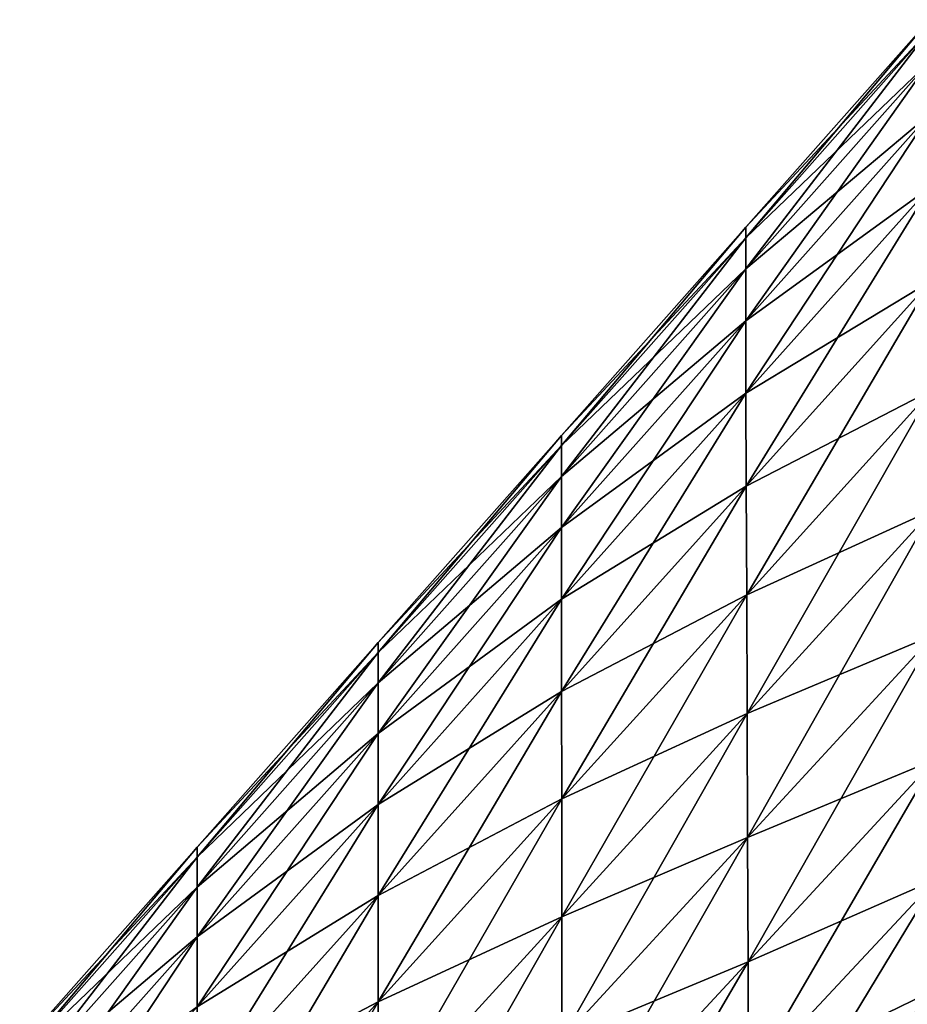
# Model space of a CAD drawing. Extents: x -0.96 to 0.96, y -0.57 to 2.63.
# Tile 86 of 148: x -0.63 to -0.46, y 1.08 to 1.27. Entities that reach past the tile are written whole.
import ezdxf

# ---------------------------------------------------------------- set-up
doc = ezdxf.new("R2010")
doc.units = 0
doc.layers.add('Brakiri_Cruiser_Main_Texture', color=7, linetype='CONTINUOUS')

msp = doc.modelspace()

# ---------------------------------------------------------------- linework, layer by layer
at = {"layer": 'Brakiri_Cruiser_Main_Texture'}
for points in [[(-0.450879, 1.268837, -0.489648), (-0.486445, 1.230697, -0.516172), (-0.450879, 1.270871, -0.500898)], [(-0.450879, 1.270871, -0.500898), (-0.486445, 1.230697, -0.516172), (-0.486445, 1.228689, -0.527422)], [(-0.450879, 1.270871, -0.500898), (-0.486445, 1.228689, -0.527422), (-0.450879, 1.268837, -0.512148)], [(-0.450879, 1.262737, -0.478867), (-0.486445, 1.228689, -0.504922), (-0.450879, 1.268837, -0.489648)], [(-0.450879, 1.268837, -0.489648), (-0.486445, 1.228689, -0.504922), (-0.486445, 1.230697, -0.516172)], [(-0.450879, 1.268837, -0.512148), (-0.486445, 1.228689, -0.527422), (-0.486445, 1.222667, -0.538203)], [(-0.450879, 1.268837, -0.512148), (-0.486445, 1.222667, -0.538203), (-0.450879, 1.262737, -0.52293)], [(-0.450857, 1.252594, -0.469023), (-0.486445, 1.222667, -0.494141), (-0.450879, 1.262737, -0.478867)], [(-0.450879, 1.262737, -0.478867), (-0.486445, 1.222667, -0.494141), (-0.486445, 1.228689, -0.504922)], [(-0.450879, 1.262737, -0.52293), (-0.486445, 1.222667, -0.538203), (-0.486445, 1.212628, -0.548047)], [(-0.450879, 1.262737, -0.52293), (-0.486445, 1.212628, -0.548047), (-0.450857, 1.252594, -0.532773)], [(-0.450791, 1.238431, -0.460586), (-0.486445, 1.212628, -0.484297), (-0.450857, 1.252594, -0.469023)], [(-0.450857, 1.252594, -0.469023), (-0.486445, 1.212628, -0.484297), (-0.486445, 1.222667, -0.494141)], [(-0.450857, 1.252594, -0.532773), (-0.486445, 1.212628, -0.548047), (-0.486423, 1.198595, -0.556484)], [(-0.450857, 1.252594, -0.532773), (-0.486423, 1.198595, -0.556484), (-0.450791, 1.238431, -0.541211)], [(-0.450791, 1.238431, -0.460586), (-0.486423, 1.198595, -0.475859), (-0.486445, 1.212628, -0.484297)], [(-0.450791, 1.238431, -0.541211), (-0.486423, 1.198595, -0.556484), (-0.486357, 1.180592, -0.563047)], [(-0.450637, 1.220297, -0.454023), (-0.486423, 1.198595, -0.475859), (-0.450791, 1.238431, -0.460586)], [(-0.450791, 1.238431, -0.541211), (-0.486357, 1.180592, -0.563047), (-0.450637, 1.220297, -0.547773)], [(-0.486445, 1.228689, -0.504922), (-0.5221, 1.190423, -0.530879), (-0.486445, 1.230697, -0.516172)], [(-0.486445, 1.230697, -0.516172), (-0.5221, 1.190423, -0.530879), (-0.5221, 1.188441, -0.542129)], [(-0.486445, 1.230697, -0.516172), (-0.5221, 1.188441, -0.542129), (-0.486445, 1.228689, -0.527422)], [(-0.486445, 1.222667, -0.494141), (-0.5221, 1.188441, -0.519629), (-0.486445, 1.228689, -0.504922)], [(-0.486445, 1.228689, -0.504922), (-0.5221, 1.188441, -0.519629), (-0.5221, 1.190423, -0.530879)], [(-0.486445, 1.228689, -0.527422), (-0.5221, 1.188441, -0.542129), (-0.5221, 1.182495, -0.55291)], [(-0.486445, 1.228689, -0.527422), (-0.5221, 1.182495, -0.55291), (-0.486445, 1.222667, -0.538203)], [(-0.486445, 1.212628, -0.484297), (-0.5221, 1.182495, -0.508848), (-0.486445, 1.222667, -0.494141)], [(-0.486445, 1.222667, -0.494141), (-0.5221, 1.182495, -0.508848), (-0.5221, 1.188441, -0.519629)], [(-0.486445, 1.222667, -0.538203), (-0.5221, 1.182495, -0.55291), (-0.5221, 1.172583, -0.562754)], [(-0.486445, 1.222667, -0.538203), (-0.5221, 1.172583, -0.562754), (-0.486445, 1.212628, -0.548047)], [(-0.450637, 1.220297, -0.454023), (-0.486357, 1.180592, -0.469297), (-0.486423, 1.198595, -0.475859)], [(-0.450637, 1.220297, -0.547773), (-0.486357, 1.180592, -0.563047), (-0.48627, 1.159599, -0.567734)], [(-0.450439, 1.199161, -0.449336), (-0.486357, 1.180592, -0.469297), (-0.450637, 1.220297, -0.454023)], [(-0.450637, 1.220297, -0.547773), (-0.48627, 1.159599, -0.567734), (-0.450439, 1.199161, -0.552461)], [(-0.486423, 1.198595, -0.475859), (-0.5221, 1.172583, -0.499004), (-0.486445, 1.212628, -0.484297)], [(-0.486445, 1.212628, -0.484297), (-0.5221, 1.172583, -0.499004), (-0.5221, 1.182495, -0.508848)], [(-0.486445, 1.212628, -0.548047), (-0.5221, 1.172583, -0.562754), (-0.5221, 1.158703, -0.571191)], [(-0.486445, 1.212628, -0.548047), (-0.5221, 1.158703, -0.571191), (-0.486423, 1.198595, -0.556484)], [(-0.486423, 1.198595, -0.556484), (-0.5221, 1.158703, -0.571191), (-0.522078, 1.140878, -0.577754)], [(-0.486357, 1.180592, -0.469297), (-0.5221, 1.158703, -0.490566), (-0.486423, 1.198595, -0.475859)], [(-0.486423, 1.198595, -0.475859), (-0.5221, 1.158703, -0.490566), (-0.5221, 1.172583, -0.499004)], [(-0.486423, 1.198595, -0.556484), (-0.522078, 1.140878, -0.577754), (-0.486357, 1.180592, -0.563047)], [(-0.450439, 1.199161, -0.449336), (-0.48627, 1.159599, -0.464609), (-0.486357, 1.180592, -0.469297)], [(-0.450439, 1.199161, -0.552461), (-0.48627, 1.159599, -0.567734), (-0.486182, 1.136597, -0.570547)], [(-0.45022, 1.176016, -0.446523), (-0.48627, 1.159599, -0.464609), (-0.450439, 1.199161, -0.449336)], [(-0.450439, 1.199161, -0.552461), (-0.486182, 1.136597, -0.570547), (-0.45022, 1.176016, -0.555273)], [(-0.5221, 1.188441, -0.519629), (-0.557578, 1.150347, -0.544094), (-0.5221, 1.190423, -0.530879)], [(-0.5221, 1.190423, -0.530879), (-0.557578, 1.150347, -0.544094), (-0.557578, 1.14839, -0.555344)], [(-0.5221, 1.190423, -0.530879), (-0.557578, 1.14839, -0.555344), (-0.5221, 1.188441, -0.542129)], [(-0.5221, 1.182495, -0.508848), (-0.557578, 1.14839, -0.532844), (-0.5221, 1.188441, -0.519629)], [(-0.5221, 1.188441, -0.519629), (-0.557578, 1.14839, -0.532844), (-0.557578, 1.150347, -0.544094)], [(-0.5221, 1.188441, -0.542129), (-0.557578, 1.14839, -0.555344), (-0.557578, 1.142519, -0.566125)], [(-0.5221, 1.188441, -0.542129), (-0.557578, 1.142519, -0.566125), (-0.5221, 1.182495, -0.55291)], [(-0.5221, 1.172583, -0.499004), (-0.557578, 1.142519, -0.522062), (-0.5221, 1.182495, -0.508848)], [(-0.5221, 1.182495, -0.508848), (-0.557578, 1.142519, -0.522062), (-0.557578, 1.14839, -0.532844)], [(-0.5221, 1.182495, -0.55291), (-0.557578, 1.142519, -0.566125), (-0.557578, 1.132732, -0.575969)], [(-0.5221, 1.182495, -0.55291), (-0.557578, 1.132732, -0.575969), (-0.5221, 1.172583, -0.562754)], [(-0.486357, 1.180592, -0.469297), (-0.522078, 1.140878, -0.484004), (-0.5221, 1.158703, -0.490566)], [(-0.486357, 1.180592, -0.563047), (-0.522078, 1.140878, -0.577754), (-0.522056, 1.120074, -0.582441)], [(-0.48627, 1.159599, -0.464609), (-0.522078, 1.140878, -0.484004), (-0.486357, 1.180592, -0.469297)], [(-0.486357, 1.180592, -0.563047), (-0.522056, 1.120074, -0.582441), (-0.48627, 1.159599, -0.567734)], [(-0.45022, 1.176016, -0.446523), (-0.486182, 1.136597, -0.461797), (-0.48627, 1.159599, -0.464609)], [(-0.45022, 1.176016, -0.555273), (-0.486182, 1.136597, -0.570547), (-0.486094, 1.11259, -0.571484)], [(-0.45, 1.151854, -0.445586), (-0.486182, 1.136597, -0.461797), (-0.45022, 1.176016, -0.446523)], [(-0.45022, 1.176016, -0.555273), (-0.486094, 1.11259, -0.571484), (-0.45, 1.151854, -0.556211)], [(-0.5221, 1.158703, -0.490566), (-0.557578, 1.132732, -0.512219), (-0.5221, 1.172583, -0.499004)], [(-0.5221, 1.172583, -0.499004), (-0.557578, 1.132732, -0.512219), (-0.557578, 1.142519, -0.522062)], [(-0.5221, 1.172583, -0.562754), (-0.557578, 1.132732, -0.575969), (-0.557578, 1.119027, -0.584406)], [(-0.5221, 1.172583, -0.562754), (-0.557578, 1.119027, -0.584406), (-0.5221, 1.158703, -0.571191)], [(-0.5221, 1.158703, -0.571191), (-0.557578, 1.119027, -0.584406), (-0.557578, 1.1014, -0.590969)], [(-0.5221, 1.158703, -0.571191), (-0.557578, 1.1014, -0.590969), (-0.522078, 1.140878, -0.577754)], [(-0.522078, 1.140878, -0.484004), (-0.557578, 1.119027, -0.503781), (-0.5221, 1.158703, -0.490566)], [(-0.5221, 1.158703, -0.490566), (-0.557578, 1.119027, -0.503781), (-0.557578, 1.132732, -0.512219)], [(-0.48627, 1.159599, -0.464609), (-0.522056, 1.120074, -0.479316), (-0.522078, 1.140878, -0.484004)], [(-0.48627, 1.159599, -0.567734), (-0.522056, 1.120074, -0.582441), (-0.522034, 1.097286, -0.585254)], [(-0.486182, 1.136597, -0.461797), (-0.522056, 1.120074, -0.479316), (-0.48627, 1.159599, -0.464609)], [(-0.48627, 1.159599, -0.567734), (-0.522034, 1.097286, -0.585254), (-0.486182, 1.136597, -0.570547)], [(-0.45, 1.151854, -0.445586), (-0.486094, 1.11259, -0.460859), (-0.486182, 1.136597, -0.461797)], [(-0.45, 1.151854, -0.556211), (-0.486094, 1.11259, -0.571484), (-0.486006, 1.088583, -0.570547)], [(-0.44978, 1.127691, -0.446523), (-0.486094, 1.11259, -0.460859), (-0.45, 1.151854, -0.445586)], [(-0.45, 1.151854, -0.556211), (-0.486006, 1.088583, -0.570547), (-0.44978, 1.127691, -0.555273)], [(-0.557578, 1.14839, -0.532844), (-0.592617, 1.110764, -0.554891), (-0.557578, 1.150347, -0.544094)], [(-0.557578, 1.150347, -0.544094), (-0.592617, 1.110764, -0.554891), (-0.592617, 1.108832, -0.566141)], [(-0.557578, 1.150347, -0.544094), (-0.592617, 1.108832, -0.566141), (-0.557578, 1.14839, -0.555344)], [(-0.557578, 1.142519, -0.522062), (-0.592617, 1.108832, -0.543641), (-0.557578, 1.14839, -0.532844)], [(-0.557578, 1.14839, -0.532844), (-0.592617, 1.108832, -0.543641), (-0.592617, 1.110764, -0.554891)], [(-0.557578, 1.14839, -0.555344), (-0.592617, 1.108832, -0.566141), (-0.592617, 1.103034, -0.576922)], [(-0.557578, 1.14839, -0.555344), (-0.592617, 1.103034, -0.576922), (-0.557578, 1.142519, -0.566125)], [(-0.557578, 1.132732, -0.512219), (-0.592617, 1.103034, -0.532859), (-0.557578, 1.142519, -0.522062)], [(-0.557578, 1.142519, -0.522062), (-0.592617, 1.103034, -0.532859), (-0.592617, 1.108832, -0.543641)], [(-0.557578, 1.142519, -0.566125), (-0.592617, 1.103034, -0.576922), (-0.592617, 1.09337, -0.586766)], [(-0.557578, 1.142519, -0.566125), (-0.592617, 1.09337, -0.586766), (-0.557578, 1.132732, -0.575969)], [(-0.522078, 1.140878, -0.577754), (-0.557578, 1.1014, -0.590969), (-0.557578, 1.080833, -0.595656)], [(-0.522078, 1.140878, -0.577754), (-0.557578, 1.080833, -0.595656), (-0.522056, 1.120074, -0.582441)], [(-0.522056, 1.120074, -0.479316), (-0.557578, 1.1014, -0.497219), (-0.522078, 1.140878, -0.484004)], [(-0.522078, 1.140878, -0.484004), (-0.557578, 1.1014, -0.497219), (-0.557578, 1.119027, -0.503781)], [(-0.486182, 1.136597, -0.461797), (-0.522034, 1.097286, -0.476504), (-0.522056, 1.120074, -0.479316)], [(-0.486182, 1.136597, -0.570547), (-0.522034, 1.097286, -0.585254), (-0.522012, 1.073506, -0.586191)], [(-0.486094, 1.11259, -0.460859), (-0.522034, 1.097286, -0.476504), (-0.486182, 1.136597, -0.461797)], [(-0.486182, 1.136597, -0.570547), (-0.522012, 1.073506, -0.586191), (-0.486094, 1.11259, -0.571484)], [(-0.557578, 1.119027, -0.503781), (-0.592617, 1.09337, -0.523016), (-0.557578, 1.132732, -0.512219)], [(-0.557578, 1.132732, -0.512219), (-0.592617, 1.09337, -0.523016), (-0.592617, 1.103034, -0.532859)], [(-0.557578, 1.132732, -0.575969), (-0.592617, 1.09337, -0.586766), (-0.592617, 1.079837, -0.595203)], [(-0.557578, 1.132732, -0.575969), (-0.592617, 1.079837, -0.595203), (-0.557578, 1.119027, -0.584406)], [(-0.44978, 1.127691, -0.446523), (-0.486006, 1.088583, -0.461797), (-0.486094, 1.11259, -0.460859)], [(-0.44978, 1.127691, -0.555273), (-0.486006, 1.088583, -0.570547), (-0.485918, 1.065581, -0.567734)], [(-0.449561, 1.104546, -0.449336), (-0.486006, 1.088583, -0.461797), (-0.44978, 1.127691, -0.446523)], [(-0.44978, 1.127691, -0.555273), (-0.485918, 1.065581, -0.567734), (-0.449561, 1.104546, -0.552461)], [(-0.557578, 1.119027, -0.584406), (-0.592617, 1.079837, -0.595203), (-0.592617, 1.06243, -0.601766)], [(-0.557578, 1.119027, -0.584406), (-0.592617, 1.06243, -0.601766), (-0.557578, 1.1014, -0.590969)], [(-0.557578, 1.1014, -0.497219), (-0.592617, 1.079837, -0.514578), (-0.557578, 1.119027, -0.503781)], [(-0.557578, 1.119027, -0.503781), (-0.592617, 1.079837, -0.514578), (-0.592617, 1.09337, -0.523016)], [(-0.522056, 1.120074, -0.582441), (-0.557578, 1.080833, -0.595656), (-0.557578, 1.058305, -0.598469)], [(-0.522056, 1.120074, -0.582441), (-0.557578, 1.058305, -0.598469), (-0.522034, 1.097286, -0.585254)], [(-0.522034, 1.097286, -0.476504), (-0.557578, 1.080833, -0.492531), (-0.522056, 1.120074, -0.479316)], [(-0.522056, 1.120074, -0.479316), (-0.557578, 1.080833, -0.492531), (-0.557578, 1.1014, -0.497219)], [(-0.486094, 1.11259, -0.460859), (-0.522012, 1.073506, -0.475566), (-0.522034, 1.097286, -0.476504)], [(-0.486094, 1.11259, -0.571484), (-0.522012, 1.073506, -0.586191), (-0.52199, 1.049725, -0.585254)], [(-0.486006, 1.088583, -0.461797), (-0.522012, 1.073506, -0.475566), (-0.486094, 1.11259, -0.460859)], [(-0.486094, 1.11259, -0.571484), (-0.52199, 1.049725, -0.585254), (-0.486006, 1.088583, -0.570547)], [(-0.592617, 1.108832, -0.543641), (-0.626953, 1.071971, -0.562344), (-0.592617, 1.110764, -0.554891)], [(-0.592617, 1.110764, -0.554891), (-0.626953, 1.071971, -0.562344), (-0.626953, 1.070063, -0.573594)], [(-0.592617, 1.110764, -0.554891), (-0.626953, 1.070063, -0.573594), (-0.592617, 1.108832, -0.566141)], [(-0.592617, 1.103034, -0.532859), (-0.626953, 1.070063, -0.551094), (-0.592617, 1.108832, -0.543641)], [(-0.592617, 1.108832, -0.543641), (-0.626953, 1.070063, -0.551094), (-0.626953, 1.071971, -0.562344)], [(-0.592617, 1.108832, -0.566141), (-0.626953, 1.070063, -0.573594), (-0.626953, 1.064337, -0.584375)], [(-0.592617, 1.108832, -0.566141), (-0.626953, 1.064337, -0.584375), (-0.592617, 1.103034, -0.576922)], [(-0.449561, 1.104546, -0.449336), (-0.485918, 1.065581, -0.464609), (-0.486006, 1.088583, -0.461797)], [(-0.449561, 1.104546, -0.552461), (-0.485918, 1.065581, -0.567734), (-0.48583, 1.044588, -0.563047)], [(-0.449363, 1.08341, -0.454023), (-0.485918, 1.065581, -0.464609), (-0.449561, 1.104546, -0.449336)], [(-0.449561, 1.104546, -0.552461), (-0.48583, 1.044588, -0.563047), (-0.449363, 1.08341, -0.547773)], [(-0.592617, 1.09337, -0.523016), (-0.626953, 1.064337, -0.540312), (-0.592617, 1.103034, -0.532859)], [(-0.592617, 1.103034, -0.532859), (-0.626953, 1.064337, -0.540312), (-0.626953, 1.070063, -0.551094)], [(-0.592617, 1.103034, -0.576922), (-0.626953, 1.064337, -0.584375), (-0.626953, 1.054793, -0.594219)], [(-0.592617, 1.103034, -0.576922), (-0.626953, 1.054793, -0.594219), (-0.592617, 1.09337, -0.586766)], [(-0.557578, 1.1014, -0.590969), (-0.592617, 1.06243, -0.601766), (-0.592617, 1.04212, -0.606453)], [(-0.557578, 1.1014, -0.590969), (-0.592617, 1.04212, -0.606453), (-0.557578, 1.080833, -0.595656)], [(-0.557578, 1.080833, -0.492531), (-0.592617, 1.06243, -0.508016), (-0.557578, 1.1014, -0.497219)], [(-0.557578, 1.1014, -0.497219), (-0.592617, 1.06243, -0.508016), (-0.592617, 1.079837, -0.514578)], [(-0.522034, 1.097286, -0.585254), (-0.557578, 1.058305, -0.598469), (-0.557578, 1.034796, -0.599406)], [(-0.522034, 1.097286, -0.585254), (-0.557578, 1.034796, -0.599406), (-0.522012, 1.073506, -0.586191)], [(-0.522012, 1.073506, -0.475566), (-0.557578, 1.058305, -0.489719), (-0.522034, 1.097286, -0.476504)], [(-0.522034, 1.097286, -0.476504), (-0.557578, 1.058305, -0.489719), (-0.557578, 1.080833, -0.492531)], [(-0.592617, 1.079837, -0.514578), (-0.626953, 1.054793, -0.530469), (-0.592617, 1.09337, -0.523016)], [(-0.592617, 1.09337, -0.523016), (-0.626953, 1.054793, -0.530469), (-0.626953, 1.064337, -0.540312)], [(-0.592617, 1.09337, -0.586766), (-0.626953, 1.054793, -0.594219), (-0.626953, 1.041427, -0.602656)], [(-0.592617, 1.09337, -0.586766), (-0.626953, 1.041427, -0.602656), (-0.592617, 1.079837, -0.595203)], [(-0.486006, 1.088583, -0.461797), (-0.52199, 1.049725, -0.476504), (-0.522012, 1.073506, -0.475566)], [(-0.486006, 1.088583, -0.570547), (-0.52199, 1.049725, -0.585254), (-0.521968, 1.026937, -0.582441)], [(-0.485918, 1.065581, -0.464609), (-0.52199, 1.049725, -0.476504), (-0.486006, 1.088583, -0.461797)], [(-0.486006, 1.088583, -0.570547), (-0.521968, 1.026937, -0.582441), (-0.485918, 1.065581, -0.567734)], [(-0.449363, 1.08341, -0.454023), (-0.48583, 1.044588, -0.469297), (-0.485918, 1.065581, -0.464609)], [(-0.449363, 1.08341, -0.547773), (-0.48583, 1.044588, -0.563047), (-0.485764, 1.026585, -0.556484)], [(-0.449209, 1.065276, -0.460586), (-0.48583, 1.044588, -0.469297), (-0.449363, 1.08341, -0.454023)], [(-0.449363, 1.08341, -0.547773), (-0.485764, 1.026585, -0.556484), (-0.449209, 1.065276, -0.541211)], [(-0.557578, 1.080833, -0.595656), (-0.592617, 1.04212, -0.606453), (-0.592617, 1.019872, -0.609266)], [(-0.557578, 1.080833, -0.595656), (-0.592617, 1.019872, -0.609266), (-0.557578, 1.058305, -0.598469)], [(-0.557578, 1.058305, -0.489719), (-0.592617, 1.04212, -0.503328), (-0.557578, 1.080833, -0.492531)], [(-0.557578, 1.080833, -0.492531), (-0.592617, 1.04212, -0.503328), (-0.592617, 1.06243, -0.508016)]]:
    msp.add_3dface(points, dxfattribs=at)

doc.saveas('drawing.dxf')
